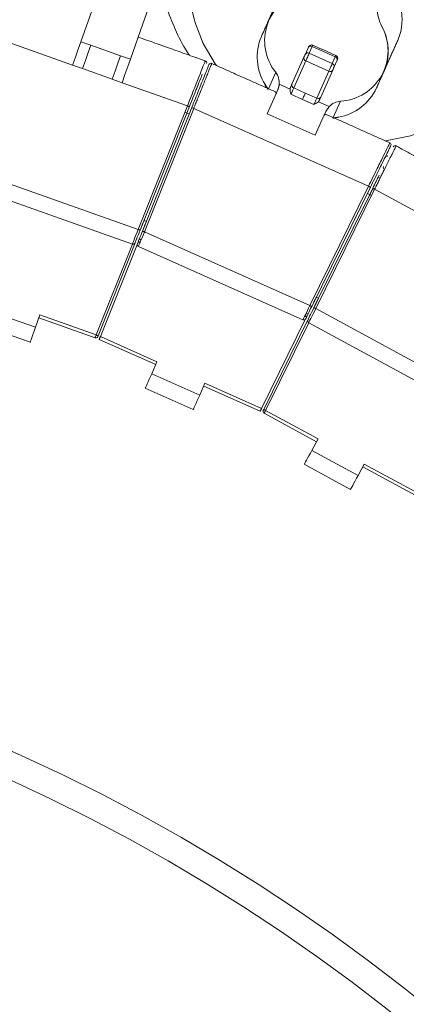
# Model space of a CAD drawing. Header units: millimetres. Extents: x 95 to 591, y 325 to 1119.
# Tile 46 of 55: x 455 to 473, y 567 to 614. Entities that reach past the tile are written whole.
import ezdxf

# ---------------------------------------------------------------- set-up
doc = ezdxf.new("R2010")
doc.units = ezdxf.units.MM

msp = doc.modelspace()

# ---------------------------------------------------------------- linework, layer by layer
at = {"color": 7, "linetype": 'Continuous', "lineweight": 15}
for p, q in [((454.466, 612.849), (457.578, 611.747)), ((457.972, 612.86), (458.444, 612.693)), ((458.444, 612.693), (459.857, 612.193)), ((468.658, 612.271), (468.803, 612.596)), ((468.985, 612.636), (468.839, 612.31)), ((468.985, 612.636), (470.081, 612.148)), ((460.329, 612.026), (459.857, 612.193)), ((468.021, 610.84), (468.593, 612.125)), ((468.839, 612.31), (469.936, 611.822)), ((469.936, 611.822), (470.081, 612.148)), ((457.578, 611.747), (458.049, 611.58)), ((458.049, 611.58), (459.463, 611.079)), ((468.677, 611.945), (468.105, 610.66)), ((468.677, 611.945), (469.773, 611.457)), ((470.173, 611.986), (470.028, 611.661)), ((459.935, 610.912), (459.463, 611.079)), ((466.9, 610.626), (467.246, 611.405)), ((469.201, 610.172), (469.773, 611.457)), ((469.963, 611.515), (469.391, 610.23)), ((459.935, 610.912), (463.046, 609.81)), ((467.419, 610.836), (467.929, 610.609)), ((468.105, 610.66), (468.653, 610.416)), ((468.519, 610.115), (467.971, 610.359)), ((468.653, 610.416), (469.201, 610.172)), ((460.702, 603.934), (463.046, 609.81)), ((463.139, 609.773), (460.795, 603.897)), ((460.906, 603.853), (463.253, 609.728)), ((463.346, 609.691), (460.999, 603.816)), ((463.14, 609.775), (463.016, 609.466)), ((463.13, 609.42), (463.252, 609.726)), ((463.346, 609.691), (471.665, 605.987)), ((469.067, 609.871), (468.519, 610.115)), ((469.791, 609.78), (469.28, 610.007)), ((470.33, 610.033), (469.983, 609.254)), ((462.924, 609.503), (463.13, 609.42)), ((466.844, 609.426), (469.128, 608.409)), ((452.59, 606.807), (460.702, 603.934)), ((452.364, 606.091), (460.427, 603.236)), ((468.87, 600.312), (471.665, 605.987)), ((471.755, 605.943), (468.96, 600.267)), ((471.754, 605.941), (471.609, 605.646)), ((469.067, 600.214), (471.865, 605.888)), ((471.955, 605.844), (469.157, 600.17)), ((471.609, 605.646), (471.808, 605.547)), ((471.719, 605.591), (471.866, 605.89)), ((471.955, 605.844), (474.856, 604.269)), ((460.864, 604.072), (460.824, 603.97)), ((460.979, 604.357), (461.09, 604.313)), ((460.935, 603.926), (460.976, 604.028)), ((460.999, 603.816), (468.87, 600.312)), ((458.7, 598.916), (460.424, 603.237)), ((460.554, 603.293), (458.793, 598.879)), ((460.554, 603.293), (458.793, 598.881)), ((458.903, 598.84), (460.665, 603.249)), ((460.717, 603.121), (468.542, 599.637)), ((469.043, 600.436), (468.994, 600.338)), ((469.102, 600.285), (469.15, 600.383)), ((469.179, 600.712), (469.286, 600.659)), ((453.458, 600.114), (455.815, 599.279)), ((456.022, 599.865), (455.815, 599.279)), ((456.022, 599.865), (458.7, 598.916)), ((469.157, 600.17), (476.719, 596.064)), ((453.208, 599.407), (455.565, 598.572)), ((455.972, 599.723), (458.648, 598.776)), ((468.672, 599.684), (466.574, 595.425)), ((466.677, 595.369), (468.779, 599.631)), ((466.678, 595.37), (468.779, 599.631)), ((468.825, 599.497), (466.767, 595.325)), ((468.821, 599.499), (476.339, 595.417)), ((458.793, 598.879), (458.774, 598.833)), ((458.847, 598.701), (461.536, 597.504)), ((458.847, 598.701), (461.536, 597.504)), ((458.903, 598.84), (461.597, 597.641)), ((461.344, 597.073), (461.597, 597.641)), ((461.344, 597.073), (463.628, 596.056)), ((463.881, 596.624), (463.628, 596.056)), ((463.881, 596.624), (466.574, 595.425)), ((461.039, 596.388), (463.323, 595.371)), ((463.82, 596.487), (466.508, 595.29)), ((463.82, 596.487), (466.508, 595.29)), ((466.655, 595.324), (466.677, 595.369)), ((466.697, 595.192), (469.192, 593.838)), ((466.767, 595.325), (469.263, 593.969)), ((468.967, 593.423), (469.263, 593.969)), ((468.967, 593.423), (471.164, 592.231)), ((468.609, 592.764), (470.806, 591.571)), ((471.46, 592.777), (471.164, 592.231)), ((471.389, 592.645), (473.883, 591.29)), ((471.46, 592.777), (473.957, 591.421))]:
    msp.add_line(p, q, dxfattribs=at)
at = {"color": 7, "linetype": 'Continuous', "lineweight": 15, "flags": 128}
for points in [[(464.78, 624.595), (464.269, 623.153), (463.744, 621.671), (463.206, 620.15), (462.654, 618.592), (462.09, 616.999), (461.514, 615.372), (460.927, 613.713), (460.329, 612.026)], [(464.429, 611.726), (464.373, 611.806), (463.801, 612.78), (463.39, 613.805), (463.151, 614.86), (463.088, 615.917), (463.205, 616.954), (463.497, 617.946), (463.957, 618.869), (464.576, 619.702), (465.339, 620.425), (466.227, 621.021), (467.22, 621.477), (468.295, 621.781), (469.427, 621.927), (470.588, 621.911), (471.752, 621.734), (472.265, 621.603)], [(474.549, 620.586), (474.99, 620.292), (475.901, 619.546), (476.69, 618.693), (477.338, 617.755), (477.831, 616.753), (478.157, 615.71), (478.309, 614.65), (478.282, 613.6), (478.077, 612.583), (477.699, 611.623), (477.158, 610.742), (476.465, 609.962), (475.637, 609.3), (474.694, 608.773), (473.656, 608.391), (472.55, 608.166), (472.453, 608.154)], [(457.972, 612.86), (458.57, 614.548), (459.157, 616.206), (459.381, 616.84)], [(457.578, 611.747), (457.715, 612.134), (457.848, 612.51), (457.972, 612.86)], [(458.444, 612.693), (458.319, 612.343), (458.187, 611.968), (458.049, 611.58)], [(468.803, 612.596), (468.81, 612.613), (468.814, 612.62), (468.814, 612.621)], [(469.012, 612.697), (469.011, 612.696), (469.003, 612.676), (468.985, 612.636)], [(459.857, 612.193), (459.733, 611.842), (459.601, 611.467), (459.463, 611.079)], [(460.329, 612.026), (460.205, 611.675), (460.072, 611.3), (459.935, 610.912)], [(468.593, 612.125), (468.599, 612.138), (468.606, 612.154), (468.614, 612.173), (468.623, 612.194), (468.633, 612.215), (468.642, 612.236), (468.651, 612.254), (468.658, 612.271)], [(468.839, 612.31), (468.821, 612.269), (468.8, 612.222), (468.777, 612.17), (468.754, 612.117), (468.731, 612.065), (468.709, 612.018), (468.691, 611.977), (468.677, 611.945)], [(470.081, 612.148), (470.099, 612.188), (470.107, 612.208), (470.108, 612.209)], [(469.773, 611.457), (469.787, 611.489), (469.806, 611.53), (469.827, 611.577), (469.85, 611.629), (469.874, 611.682), (469.897, 611.734), (469.918, 611.781), (469.936, 611.822)], [(470.028, 611.661), (470.021, 611.644), (470.012, 611.625), (470.003, 611.605), (469.994, 611.583), (469.985, 611.563), (469.976, 611.544), (469.969, 611.527), (469.963, 611.515)], [(467.945, 610.67), (467.957, 610.696), (467.968, 610.721), (467.978, 610.745), (467.988, 610.767), (467.998, 610.788), (468.006, 610.807), (468.014, 610.824), (468.021, 610.84)], [(468.105, 610.66), (468.094, 610.635), (468.08, 610.604), (468.064, 610.568), (468.046, 610.528), (468.027, 610.485), (468.008, 610.442), (467.989, 610.4), (467.971, 610.359)], [(466.844, 609.426), (466.908, 609.569), (466.971, 609.712), (467.035, 609.855), (467.098, 609.998), (467.162, 610.14), (467.225, 610.282), (467.288, 610.424), (467.351, 610.566)], [(468.519, 610.115), (468.537, 610.156), (468.556, 610.198), (468.575, 610.241), (468.594, 610.284), (468.612, 610.324), (468.628, 610.36), (468.642, 610.391), (468.653, 610.416)], [(469.067, 609.871), (469.085, 609.911), (469.104, 609.954), (469.123, 609.997), (469.142, 610.04), (469.16, 610.08), (469.176, 610.116), (469.19, 610.147), (469.201, 610.172)], [(469.391, 610.23), (469.384, 610.214), (469.376, 610.197), (469.368, 610.178), (469.359, 610.157), (469.349, 610.135), (469.338, 610.111), (469.327, 610.086), (469.316, 610.06)], [(463.139, 609.773), (463.137, 609.774), (463.132, 609.776), (463.123, 609.78), (463.112, 609.784), (463.098, 609.79), (463.082, 609.796), (463.064, 609.803), (463.046, 609.81)], [(463.253, 609.728), (463.255, 609.727), (463.26, 609.725), (463.269, 609.722), (463.28, 609.717), (463.294, 609.712), (463.311, 609.705), (463.328, 609.698), (463.346, 609.691)], [(469.635, 609.549), (469.572, 609.407), (469.509, 609.265), (469.446, 609.123), (469.382, 608.981), (469.319, 608.838), (469.255, 608.696), (469.192, 608.553), (469.128, 608.409)], [(471.665, 605.987), (471.683, 605.978), (471.7, 605.97), (471.715, 605.962), (471.729, 605.956), (471.74, 605.95), (471.748, 605.946), (471.753, 605.944), (471.755, 605.943)], [(471.955, 605.844), (471.937, 605.853), (471.92, 605.861), (471.905, 605.869), (471.891, 605.875), (471.88, 605.881), (471.872, 605.885), (471.867, 605.888), (471.865, 605.888)], [(460.915, 604.197), (460.909, 604.184), (460.902, 604.167), (460.894, 604.146), (460.885, 604.123), (460.875, 604.098), (460.864, 604.072)], [(460.998, 604.406), (460.981, 604.363), (460.964, 604.322), (460.949, 604.283), (460.935, 604.249), (460.923, 604.22), (460.915, 604.197)], [(460.976, 604.028), (460.986, 604.054), (460.996, 604.079), (461.005, 604.102), (461.014, 604.122), (461.02, 604.14), (461.026, 604.153)], [(461.026, 604.153), (461.035, 604.176), (461.046, 604.205), (461.06, 604.239), (461.076, 604.278), (461.09, 604.313)], [(460.427, 603.236), (460.433, 603.249), (460.448, 603.289), (460.474, 603.354), (460.508, 603.44), (460.549, 603.546), (460.597, 603.667), (460.648, 603.798), (460.702, 603.934)], [(460.795, 603.897), (460.748, 603.779), (460.703, 603.666), (460.661, 603.562), (460.624, 603.47), (460.594, 603.395), (460.572, 603.339), (460.558, 603.305), (460.554, 603.293)], [(460.665, 603.249), (460.668, 603.258), (460.679, 603.286), (460.697, 603.33), (460.721, 603.39), (460.751, 603.465), (460.785, 603.551), (460.823, 603.647), (460.864, 603.748), (460.906, 603.853)], [(460.795, 603.897), (460.793, 603.898), (460.788, 603.9), (460.779, 603.903), (460.768, 603.908), (460.753, 603.914), (460.737, 603.92), (460.72, 603.927), (460.702, 603.934)], [(460.999, 603.816), (460.95, 603.695), (460.902, 603.578), (460.858, 603.468), (460.818, 603.369), (460.783, 603.283), (460.755, 603.214), (460.734, 603.163), (460.721, 603.131), (460.717, 603.121)], [(460.906, 603.853), (460.908, 603.852), (460.913, 603.85), (460.922, 603.847), (460.933, 603.842), (460.947, 603.837), (460.963, 603.83), (460.981, 603.823), (460.999, 603.816)], [(460.91, 603.598), (460.963, 603.728), (461.028, 603.889)], [(460.793, 603.306), (460.775, 603.314), (460.759, 603.323), (460.745, 603.334), (460.734, 603.345), (460.725, 603.357), (460.72, 603.368), (460.718, 603.379), (460.72, 603.388)], [(460.841, 603.425), (460.823, 603.433), (460.807, 603.443), (460.793, 603.454), (460.782, 603.465), (460.773, 603.476), (460.768, 603.488), (460.766, 603.498), (460.768, 603.508)], [(468.542, 599.637), (468.547, 599.647), (468.562, 599.677), (468.586, 599.727), (468.619, 599.795), (468.659, 599.878), (468.706, 599.974), (468.758, 600.081), (468.813, 600.194), (468.87, 600.312)], [(468.905, 600.382), (468.829, 600.226), (468.767, 600.1)], [(468.87, 600.312), (468.887, 600.303), (468.904, 600.295), (468.92, 600.287), (468.933, 600.28), (468.945, 600.275), (468.953, 600.271), (468.958, 600.268), (468.96, 600.267)], [(469.102, 600.557), (469.096, 600.544), (469.088, 600.528), (469.078, 600.508), (469.067, 600.485), (469.055, 600.461), (469.043, 600.436)], [(469.178, 600.712), (469.162, 600.677), (469.143, 600.64), (469.127, 600.607), (469.113, 600.579), (469.102, 600.557)], [(469.15, 600.383), (469.162, 600.408), (469.174, 600.432), (469.185, 600.454), (469.195, 600.474), (469.203, 600.491), (469.21, 600.504)], [(469.21, 600.504), (469.22, 600.526), (469.234, 600.554), (469.251, 600.587), (469.269, 600.624), (469.286, 600.659)], [(468.739, 599.819), (468.733, 599.811), (468.724, 599.805), (468.712, 599.801), (468.697, 599.8), (468.681, 599.801), (468.664, 599.804), (468.646, 599.81), (468.629, 599.817)], [(468.96, 600.267), (468.91, 600.166), (468.861, 600.068), (468.816, 599.976), (468.775, 599.892), (468.739, 599.82), (468.711, 599.762), (468.69, 599.719), (468.677, 599.693), (468.672, 599.684)], [(468.795, 599.934), (468.789, 599.926), (468.78, 599.92), (468.769, 599.917), (468.754, 599.915), (468.738, 599.916), (468.721, 599.919), (468.703, 599.925), (468.685, 599.932)], [(468.779, 599.631), (468.785, 599.642), (468.801, 599.675), (468.828, 599.729), (468.863, 599.802), (468.907, 599.89), (468.957, 599.991), (469.011, 600.1), (469.067, 600.214)], [(469.157, 600.17), (469.091, 600.039), (469.028, 599.913), (468.97, 599.797), (468.919, 599.695), (468.878, 599.612), (468.847, 599.55), (468.828, 599.512), (468.821, 599.499)], [(469.157, 600.17), (469.139, 600.179), (469.122, 600.187), (469.107, 600.195), (469.093, 600.201), (469.082, 600.207), (469.074, 600.211), (469.069, 600.213), (469.067, 600.214)], [(455.815, 599.279), (455.766, 599.141), (455.719, 599.009), (455.676, 598.886), (455.638, 598.779), (455.607, 598.691), (455.584, 598.626), (455.569, 598.586), (455.565, 598.572)], [(458.648, 598.776), (458.649, 598.778), (458.651, 598.784), (458.655, 598.795), (458.66, 598.809), (458.667, 598.826), (458.674, 598.846), (458.682, 598.868), (458.691, 598.892), (458.7, 598.916)], [(458.7, 598.916), (458.718, 598.909), (458.736, 598.902), (458.752, 598.896), (458.766, 598.89), (458.777, 598.886), (458.786, 598.882), (458.791, 598.88), (458.793, 598.879)], [(458.906, 598.848), (458.896, 598.822), (458.886, 598.798), (458.877, 598.775), (458.868, 598.754), (458.861, 598.735), (458.855, 598.721), (458.851, 598.71), (458.848, 598.703), (458.847, 598.701)], [(458.903, 598.84), (458.893, 598.816), (458.884, 598.792), (458.875, 598.77), (458.867, 598.75), (458.86, 598.733), (458.855, 598.719), (458.851, 598.709), (458.848, 598.703), (458.847, 598.701)], [(461.039, 596.388), (461.045, 596.401), (461.062, 596.44), (461.09, 596.503), (461.128, 596.589), (461.175, 596.693), (461.227, 596.811), (461.285, 596.94), (461.344, 597.073)], [(463.628, 596.056), (463.568, 595.923), (463.511, 595.794), (463.459, 595.676), (463.412, 595.572), (463.374, 595.487), (463.346, 595.423), (463.329, 595.384), (463.323, 595.371)], [(466.508, 595.29), (466.509, 595.292), (466.512, 595.298), (466.518, 595.309), (466.525, 595.323), (466.533, 595.341), (466.543, 595.361), (466.554, 595.384), (466.566, 595.407), (466.578, 595.432)], [(466.508, 595.29), (466.509, 595.292), (466.512, 595.298), (466.517, 595.308), (466.524, 595.321), (466.532, 595.338), (466.541, 595.357), (466.552, 595.378), (466.563, 595.401), (466.574, 595.425)], [(466.677, 595.369), (466.679, 595.368), (466.684, 595.366), (466.693, 595.362), (466.704, 595.356), (466.717, 595.349), (466.733, 595.342), (466.75, 595.333), (466.767, 595.325)], [(466.767, 595.325), (466.755, 595.302), (466.743, 595.279), (466.732, 595.258), (466.722, 595.239), (466.714, 595.223), (466.707, 595.21), (466.701, 595.2), (466.698, 595.194), (466.697, 595.192)], [(468.609, 592.764), (468.616, 592.777), (468.636, 592.815), (468.669, 592.875), (468.714, 592.957), (468.768, 593.057), (468.83, 593.171), (468.897, 593.295), (468.967, 593.423)], [(471.164, 592.231), (471.094, 592.102), (471.027, 591.978), (470.965, 591.864), (470.911, 591.764), (470.866, 591.683), (470.833, 591.622), (470.813, 591.584), (470.806, 591.571)]]:
    msp.add_lwpolyline(points, dxfattribs=at)
at = {"color": 7, "linetype": 'Continuous', "lineweight": 15}
for radius in [88.5, 87.215]:
    msp.add_circle((418.71, 498.241), radius, dxfattribs=at)
for centre, radius, start, end in [((470.678, 613.943), 2.586, 337.8731, 47.7021), ((469.129, 612.908), 2.409, 103.5193, 218.5858), ((474.259, 614.6), 2.203, 183.7171, 207.4202), ((470.186, 612.437), 2.409, 273.4142, 28.4806), ((470.149, 612.421), 2.449, 336.9326, 28.4034), ((468.842, 612.139), 2.473, 157.0781, 212.1315), ((468.914, 612.521), 0.135, 58.5586, 145.8039), ((468.951, 612.56), 0.15, 66, 156), ((468.726, 612.077), 0.141, 160.3984, 249.8143), ((468.769, 612.195), 0.135, 58.5575, 145.8005), ((470.042, 612.019), 0.135, 346.1957, 73.4428), ((470.047, 612.072), 0.15, 336, 66), ((485.856, 605.017), 17.161, 155.9491, 156.0388), ((463.862, 611.855), 0.1, 338.1262, 72.593), ((464.163, 611.735), 0.1, 63.1481, 158.3419), ((469.897, 611.693), 0.135, 346.1985, 73.4399), ((466.53, 610.877), 0.89, 357.3292, 36.3765), ((469.839, 611.582), 0.141, 242.1907, 331.5984), ((464.517, 609.884), 2.409, 19.1252, 26.9915), ((468.154, 610.793), 0.141, 160.4017, 249.811), ((469.819, 611.694), 2.455, 279.6587, 335.1316), ((469.267, 610.297), 0.141, 242.1864, 331.5993), ((470.417, 609.147), 0.89, 95.6252, 134.6698), ((472.638, 607.962), 0.1, 333.6584, 68.0861), ((472.928, 607.819), 0.1, 58.6541, 153.8694), ((472.467, 606.883), 0.1, 153.7985, 242.8375), ((460.461, 603.33), 0.1, 250.5, 338.25), ((460.757, 603.212), 0.1, 158.2212, 246), ((468.583, 599.728), 0.1, 246, 333.7788), ((468.869, 599.587), 0.1, 153.75, 241.5), ((458.681, 598.87), 0.1, 250.5, 338.25), ((466.745, 595.28), 0.1, 153.75, 241.5)]:
    msp.add_arc(centre, radius, start, end, dxfattribs=at)
for points, knots in [([(461.726, 615.97), (461.741, 615.836), (461.802, 615.312), (462.061, 614.414), (462.514, 613.308), (462.889, 612.57), (463.139, 612.228), (463.15, 612.214)], [0, 0, 0, 0, 0.100525, 0.394048, 0.689445, 0.986968, 1, 1, 1, 1]), ([(463.046, 609.81), (463.165, 610.109), (463.38, 610.649), (463.641, 611.308), (463.804, 611.718), (463.888, 611.93), (463.887, 611.929), (463.887, 611.929)], [0, 0, 0, 0, 0.296091, 0.536464, 0.728586, 0.891505, 1, 1, 1, 1]), ([(463.253, 609.728), (463.312, 609.874), (463.474, 610.28), (463.71, 610.872), (463.911, 611.375), (464.022, 611.652), (464.072, 611.778), (464.065, 611.759), (464.063, 611.754)], [0, 0, 0, 0, 0.153302, 0.42551, 0.643605, 0.79803, 0.9461, 1, 1, 1, 1]), ([(464.195, 611.806), (464.198, 611.812), (464.206, 611.833), (464.152, 611.699), (464.034, 611.406), (463.823, 610.88), (463.605, 610.336), (463.437, 609.918), (463.376, 609.767), (463.346, 609.691)], [0, 0, 0, 0, 0.055475, 0.20621, 0.362022, 0.579639, 0.848794, 0.924525, 1, 1, 1, 1]), ([(463.753, 611.312), (463.742, 611.285), (463.67, 611.104), (463.457, 610.571), (463.252, 610.058), (463.139, 609.773)], [0, 0, 0, 0, 0.074952, 0.487937, 1, 1, 1, 1]), ([(463.451, 610.554), (463.476, 610.617), (463.536, 610.768), (463.565, 610.841), (463.568, 610.848), (463.568, 610.849)], [0, 0, 0, 0, 0.350127, 0.845416, 1, 1, 1, 1]), ([(467.971, 610.359), (467.971, 610.36), (467.958, 610.403), (467.93, 610.485), (467.93, 610.568), (467.929, 610.609)], [0, 0, 0, 0, 0.008075, 0.517891, 1, 1, 1, 1]), ([(467.256, 610.351), (467.267, 610.412), (467.279, 610.478), (467.237, 610.471), (467.233, 610.47)], [0, 0, 0, 0, 0.905596, 1, 1, 1, 1]), ([(469.28, 610.007), (469.25, 609.98), (469.188, 609.925), (469.108, 609.89), (469.068, 609.872), (469.067, 609.871)], [0, 0, 0, 0, 0.482122, 0.99193, 1, 1, 1, 1]), ([(469.641, 609.386), (469.628, 609.396), (469.596, 609.421), (469.56, 609.366), (469.54, 609.334)], [0, 0, 0, 0, 0.424065, 1, 1, 1, 1]), ([(471.665, 605.987), (471.807, 606.275), (472.063, 606.797), (472.375, 607.434), (472.569, 607.829), (472.67, 608.035), (472.669, 608.034), (472.669, 608.034)], [0, 0, 0, 0, 0.296078, 0.536462, 0.728584, 0.891504, 1, 1, 1, 1]), ([(472.966, 607.887), (472.969, 607.892), (472.979, 607.912), (472.915, 607.783), (472.775, 607.5), (472.523, 606.993), (472.263, 606.467), (472.063, 606.063), (471.991, 605.917), (471.955, 605.844)], [0, 0, 0, 0, 0.055457, 0.206207, 0.362017, 0.57962, 0.848784, 0.924516, 1, 1, 1, 1]), ([(472.719, 607.9), (472.719, 607.9), (472.719, 607.9), (472.636, 607.732), (472.535, 607.527), (472.487, 607.429)], [0, 0, 0, 0, 0.258074, 0.644746, 1, 1, 1, 1]), ([(472.487, 607.429), (472.474, 607.402), (472.388, 607.228), (472.134, 606.713), (471.89, 606.217), (471.755, 605.943)], [0, 0, 0, 0, 0.074952, 0.487958, 1, 1, 1, 1]), ([(472.377, 606.927), (472.377, 606.928), (472.378, 606.928), (472.374, 606.92), (472.373, 606.918)], [0, 0, 0, 0, 0.711914, 1, 1, 1, 1]), ([(471.866, 605.89), (471.919, 605.999), (472.03, 606.224), (472.124, 606.414), (472.172, 606.511)], [0, 0, 0, 0, 0.485388, 1, 1, 1, 1]), ([(472.022, 605.98), (472.107, 606.154), (472.219, 606.383), (472.34, 606.631), (472.39, 606.734), (472.412, 606.78), (472.415, 606.787), (472.416, 606.789)], [0, 0, 0, 0, 0.526886, 0.693918, 0.851499, 0.954614, 1, 1, 1, 1])]:
    msp.add_open_spline(points, degree=3, knots=knots, dxfattribs=at)
for points in [[(467.592, 615.409), (466.921, 613.902)], [(466.921, 613.902), (466.565, 613.102)], [(463.895, 611.95), (460.702, 613.08)], [(472.402, 611.461), (473.073, 612.969)], [(470.108, 612.209), (469.012, 612.697)], [(467.236, 610.477), (464.204, 611.826)], [(472.046, 610.662), (472.402, 611.461)], [(463.56, 610.83), (463.568, 610.849)], [(466.749, 610.824), (466.885, 610.593)], [(467.419, 610.836), (467.351, 610.566)], [(467.929, 610.609), (467.945, 610.67)], [(469.316, 610.06), (469.28, 610.007)], [(469.635, 609.549), (469.791, 609.78)], [(472.678, 608.054), (469.649, 609.402)], [(469.968, 609.221), (470.231, 609.274)], [(475.953, 606.29), (472.977, 607.906)], [(472.482, 607.42), (472.589, 607.428)]]:
    msp.add_open_spline(points, degree=1, dxfattribs=at)

doc.saveas('drawing.dxf')
